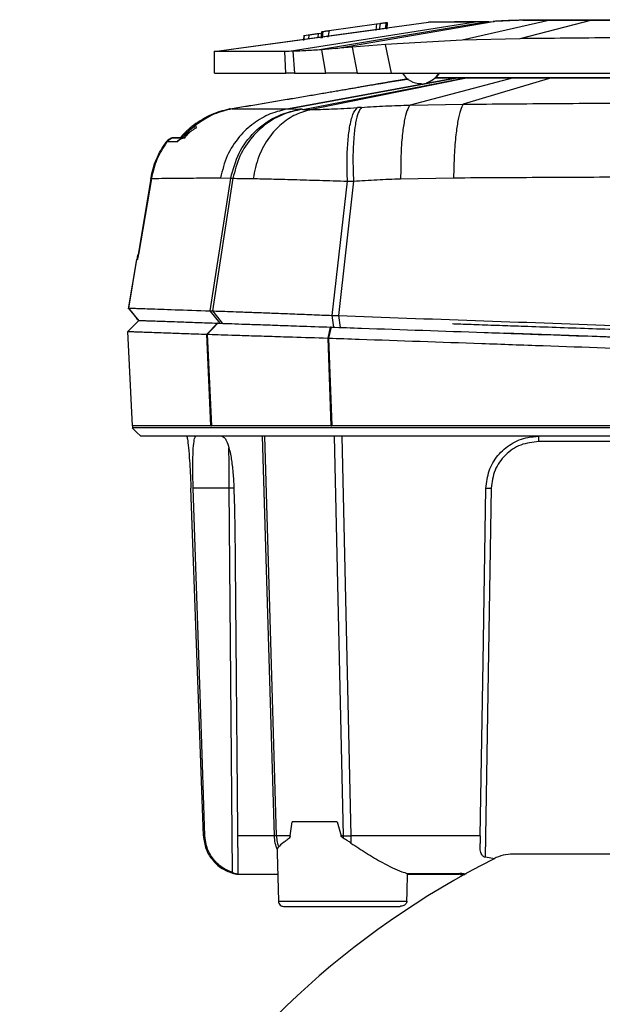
# Model space of a CAD drawing. Header units: millimetres. Extents: x 15 to 415, y 5 to 292.
# Tile 25 of 30: x 248 to 259, y 171 to 189. Entities that reach past the tile are written whole.
import ezdxf

# ---------------------------------------------------------------- set-up
doc = ezdxf.new("R2010")
doc.units = ezdxf.units.MM

msp = doc.modelspace()

# ---------------------------------------------------------------- linework, layer by layer
at = {"color": 7, "linetype": 'Continuous', "lineweight": 25}
for p, q in [((258.128, 189.2441), (256.4559, 188.8683)), ((258.9263, 189.2445), (257.5543, 188.8941)), ((251.7345, 188.6481), (255.8122, 189.2065)), ((251.7345, 188.6481), (255.0096, 189.0966)), ((256.7447, 189.2131), (253.1585, 188.6526)), ((256.9386, 189.2153), (253.6986, 188.6784)), ((253.9207, 189.0487), (253.8981, 188.9238)), ((253.9207, 189.0487), (254.8247, 189.1757)), ((254.0506, 188.7052), (257.0433, 189.221)), ((254.8247, 189.1757), (254.8089, 189.0518)), ((254.8247, 189.1757), (254.8917, 189.1851)), ((254.8917, 189.1851), (254.8763, 189.0612)), ((255.0039, 189.1998), (254.996, 189.1021)), ((255.0258, 189.2019), (255.0196, 189.0794)), ((255.0197, 189.0775), (255.0259, 189.2001)), ((255.0229, 189.0984), (255.0276, 189.194)), ((255.0258, 189.2019), (255.0259, 189.2001)), ((255.0276, 189.194), (255.0275, 189.1964)), ((255.8156, 189.1997), (255.8156, 189.1997)), ((255.8156, 189.1997), (255.8157, 189.1997)), ((256.8674, 189.2121), (256.7439, 189.212)), ((256.766, 189.2161), (256.7664, 189.2161)), ((256.8909, 189.2166), (256.7664, 189.2161)), ((256.8698, 189.2138), (256.9386, 189.2153)), ((256.9603, 189.2182), (256.8909, 189.2166)), ((256.9386, 189.2153), (257.0433, 189.221)), ((256.9603, 189.2182), (257.0656, 189.2241)), ((253.438, 188.953), (253.4315, 188.8805)), ((253.4446, 188.953), (253.4368, 188.8605)), ((253.4381, 188.9516), (253.4445, 188.953)), ((253.4392, 188.8815), (253.4462, 188.9532)), ((253.4445, 188.953), (253.4462, 188.9533)), ((253.4462, 188.9533), (253.5238, 188.9657)), ((253.5238, 188.9657), (253.5326, 188.9671)), ((253.7019, 188.9921), (253.7134, 188.9938)), ((253.7134, 188.9937), (253.7597, 189.0003)), ((253.7733, 189.026), (253.7622, 188.9025)), ((253.7733, 189.026), (253.797, 189.0306)), ((253.797, 189.0306), (253.7809, 188.9065)), ((253.8039, 189.0318), (253.7868, 188.9075)), ((253.797, 189.0306), (253.8039, 189.0318)), ((256.4559, 188.8683), (254.9943, 188.7842)), ((257.5543, 188.8941), (256.4559, 188.8683)), ((253.7845, 188.6845), (253.6986, 188.6784)), ((254.0506, 188.7052), (253.7845, 188.6845)), ((253.8617, 188.2364), (253.7845, 188.6845)), ((254.3583, 188.7314), (254.0506, 188.7052)), ((254.9943, 188.7842), (254.3583, 188.7314)), ((254.3583, 188.7314), (254.456, 188.2367)), ((255.1076, 188.237), (254.9943, 188.7842)), ((251.7345, 188.6552), (251.7347, 188.2345)), ((251.7345, 188.6481), (251.7345, 188.6481)), ((253.158, 188.6525), (253.0788, 188.6514)), ((253.0955, 188.2362), (253.0788, 188.6514)), ((253.2317, 188.6539), (253.1585, 188.6526)), ((253.2317, 188.6539), (253.2638, 188.2362)), ((253.2638, 188.2362), (253.0955, 188.2362)), ((253.1501, 187.5605), (256.3603, 188.1462)), ((256.3606, 188.1462), (253.1505, 187.5605)), ((253.4216, 187.5476), (256.5149, 188.1462)), ((256.5725, 188.1462), (253.5864, 187.545)), ((254.456, 188.2367), (255.1075, 188.237)), ((255.039, 188.0653), (255.4151, 188.1253)), ((257.4315, 188.1465), (255.4629, 187.6295)), ((255.9334, 188.1464), (256.3603, 188.1462)), ((256.2903, 188.1487), (255.9361, 188.1482)), ((256.2903, 188.1487), (256.2906, 188.1487)), ((256.4385, 188.1489), (256.2906, 188.1487)), ((256.3606, 188.1462), (256.3603, 188.1462)), ((256.3606, 188.1462), (256.5149, 188.1462)), ((256.4385, 188.1489), (256.4938, 188.149)), ((258.1545, 188.1468), (256.4771, 187.6462)), ((256.5725, 188.1462), (256.5149, 188.1462)), ((256.8631, 188.1491), (256.8135, 188.149)), ((256.8854, 188.1465), (256.942, 188.1465)), ((256.942, 188.1465), (256.9429, 188.1465)), ((258.4488, 188.1471), (258.449, 188.1471)), ((254.9801, 188.0544), (254.8545, 188.0344)), ((255.039, 188.0653), (255.0397, 188.0654)), ((253.1501, 187.5605), (253.1505, 187.5605)), ((253.1505, 187.5605), (253.364, 187.5523)), ((253.3988, 187.5492), (253.364, 187.5523)), ((254.54, 187.5864), (254.4592, 187.581)), ((255.4629, 187.6295), (256.4771, 187.6462)), ((251.18, 187.0086), (250.9803, 187.0085)), ((250.991, 187.0081), (251.1799, 187.0082)), ((251.1817, 187.0165), (251.1822, 187.0139)), ((250.5258, 186.233), (250.2822, 184.783)), ((250.5373, 186.2326), (250.2934, 184.7826)), ((251.6585, 183.7098), (252.0477, 186.2369)), ((252.0888, 186.2344), (251.7018, 183.7087)), ((251.8534, 186.2455), (252.0477, 186.2369)), ((252.0477, 186.2369), (252.0888, 186.2344)), ((255.284, 186.2263), (256.2922, 186.2451)), ((253.9807, 183.6227), (254.2708, 186.1801)), ((254.3851, 186.1814), (254.0998, 183.6184)), ((254.2708, 186.1801), (254.3851, 186.1814)), ((250.2533, 184.691), (250.0954, 183.7467)), ((250.2537, 184.6907), (250.0985, 183.7627)), ((250.2748, 184.69), (250.2537, 184.6907)), ((250.2537, 184.6907), (250.2554, 184.6906)), ((250.0985, 183.7627), (250.2899, 183.5284)), ((251.6585, 183.7098), (251.7018, 183.7087)), ((251.8436, 183.4742), (251.6585, 183.7098)), ((253.9807, 183.6227), (254.0998, 183.6184)), ((254.0126, 183.3984), (253.9807, 183.6227)), ((254.0998, 183.6184), (254.1309, 183.3943)), ((250.2962, 183.5282), (250.0882, 183.3175)), ((251.5947, 183.2647), (251.7968, 183.4758)), ((250.1745, 181.522), (250.0882, 183.3175)), ((251.6716, 181.522), (251.5947, 183.2647)), ((251.6016, 183.2645), (251.6786, 181.522)), ((253.9025, 183.1912), (253.9509, 183.4006)), ((264.3151, 183.0387), (257.2616, 183.285)), ((253.9621, 181.522), (253.9025, 183.1912)), ((253.9125, 183.1909), (253.9725, 181.522)), ((250.1745, 181.522), (250.1745, 181.4815)), ((251.6716, 181.522), (251.6786, 181.522)), ((253.9621, 181.522), (253.9725, 181.522)), ((263.2258, 181.2211), (257.9143, 181.2211)), ((252.0198, 180.3317), (251.3333, 180.3317)), ((252.0837, 173.0089), (252.0198, 180.3317)), ((257.009, 180.3309), (256.8914, 173.3015)), ((253.1817, 173.7093), (253.2206, 173.977)), ((254.0737, 173.977), (253.2206, 173.977)), ((254.0737, 173.977), (254.1493, 173.7093)), ((252.9193, 173.7094), (252.8794, 173.7089)), ((254.1889, 173.7093), (254.3345, 173.709)), ((256.7976, 173.7089), (256.7952, 173.566)), ((252.9338, 173.3874), (252.9568, 172.4654)), ((252.9386, 173.3876), (252.9364, 173.4406)), ((257.0747, 173.2704), (256.8914, 173.3015)), ((271.6348, 173.3617), (257.4236, 173.3617)), ((255.4097, 172.6389), (255.4154, 172.9944)), ((256.3996, 172.971), (255.415, 172.971)), ((255.4153, 172.9922), (256.4123, 172.9913)), ((256.3996, 172.971), (256.3994, 172.9913)), ((256.4146, 172.971), (256.5084, 172.971)), ((256.4812, 172.971), (256.4815, 172.966)), ((255.4024, 172.4654), (255.4097, 172.6389))]:
    msp.add_line(p, q, dxfattribs=at)
at = {"color": 8, "linetype": 'Continuous', "lineweight": 25}
for p, q in [((255.0227, 189.0984), (255.0275, 189.1964)), ((253.5326, 188.967), (253.5262, 188.8934)), ((253.7134, 188.9937), (253.7073, 188.9182)), ((255.4152, 188.1252), (255.0394, 188.0653)), ((255.4261, 188.127), (255.0397, 188.0654)), ((252.8794, 173.7089), (252.654, 181.3208)), ((252.9193, 173.7094), (252.6991, 181.3208)), ((254.0189, 181.3208), (254.1889, 173.7093)), ((254.1612, 181.3208), (254.3345, 173.709)), ((256.3998, 172.971), (256.3996, 172.9913)), ((256.4146, 172.971), (256.4144, 172.9912)), ((252.9568, 172.4654), (255.4024, 172.4654))]:
    msp.add_line(p, q, dxfattribs=at)
at = {"color": 7, "linetype": 'Continuous', "lineweight": 25, "flags": 128}
for points in [[(255.96, 188.1541), (255.9646, 188.1585), (256.0286, 188.2408)], [(251.7018, 183.7087), (251.793, 183.5907), (251.8842, 183.4728)], [(251.8033, 183.4756), (251.7024, 183.37), (251.6016, 183.2645)], [(253.9603, 183.4003), (253.9364, 183.2956), (253.9125, 183.1909)], [(250.1735, 181.4829), (250.2545, 181.4019), (250.3355, 181.3208)], [(251.5278, 173.7089), (251.4088, 177.0203), (251.2899, 180.3317)], [(251.5278, 173.7089), (251.4088, 177.0203), (251.2899, 180.3317)], [(251.5569, 173.7089), (251.4847, 175.8468), (251.409, 178.0892), (251.3333, 180.3317)], [(256.7976, 173.7089), (256.853, 177.0203), (256.9084, 180.3317)]]:
    msp.add_lwpolyline(points, dxfattribs=at)
at = {"color": 7, "linetype": 'Continuous', "lineweight": 25}
for centre, radius, start, end in [((255.6632, 188.4422), 0.4024, 210.53166, 272.04897), ((255.6632, 188.4421), 0.4024, 285.97819, 329.55988), ((257.4236, 172.5617), 0.8, 90, 116.90985), ((264.5292, 158.5617), 16.5, 116.90985, 243.09015)]:
    msp.add_arc(centre, radius, start, end, dxfattribs=at)
for points, knots in [([(257.5847, 189.2439), (257.5091, 189.2415), (257.3613, 189.2366), (257.18, 189.2292), (257.0886, 189.2237), (257.0433, 189.221)], [0, 0, 0, 0, 0.3453427, 0.6754298, 1, 1, 1, 1]), ([(257.6086, 189.2472), (257.5139, 189.244), (257.3467, 189.2384), (257.1747, 189.2307), (257.0973, 189.226), (257.0656, 189.2241)], [0, 0, 0, 0, 0.4358764, 0.7689544, 1, 1, 1, 1]), ([(258.9171, 189.2446), (258.8243, 189.2445), (258.6379, 189.2444), (258.3107, 189.2443), (257.9432, 189.2441), (257.7042, 189.244), (257.5847, 189.2439)], [0, 0, 0, 0, 0.1889117, 0.3793641, 0.6898842, 1, 1, 1, 1]), ([(258.128, 189.2441), (258.0267, 189.2441), (257.8247, 189.244), (257.6646, 189.244), (257.5847, 189.2439)], [0, 0, 0, 0, 0.5013704, 1, 1, 1, 1]), ([(258.9423, 189.248), (258.8496, 189.2479), (258.6632, 189.2478), (258.3357, 189.2476), (257.9677, 189.2474), (257.7282, 189.2473), (257.6086, 189.2472)], [0, 0, 0, 0, 0.1885424, 0.3793638, 0.6898842, 1, 1, 1, 1]), ([(257.6086, 189.2472), (257.6887, 189.2472), (257.8492, 189.2473), (258.0515, 189.2475), (258.1529, 189.2475)], [0, 0, 0, 0, 0.4986273, 1, 1, 1, 1]), ([(258.9263, 189.2445), (258.7853, 189.2445), (258.5033, 189.2443), (258.2531, 189.2442), (258.128, 189.2441)], [0, 0, 0, 0, 0.499942, 1, 1, 1, 1]), ([(258.1529, 189.2475), (258.2782, 189.2476), (258.5288, 189.2478), (258.811, 189.2479), (258.9521, 189.248)], [0, 0, 0, 0, 0.4999587, 1, 1, 1, 1]), ([(264.8551, 189.2477), (264.2334, 189.2474), (262.9904, 189.2467), (261.5645, 189.246), (260.5765, 189.2454), (260.0238, 189.2452), (259.4706, 189.2449), (259.102, 189.2447), (258.9171, 189.2446)], [0, 0, 0, 0, 0.3132535, 0.6263282, 0.7196216, 0.8128861, 0.9061333, 1, 1, 1, 1]), ([(273.3319, 189.2524), (272.7412, 189.2521), (271.5595, 189.2514), (269.76, 189.2504), (267.9486, 189.2493), (266.1298, 189.2483), (264.3109, 189.2474), (262.4992, 189.2464), (260.6993, 189.2454), (259.5172, 189.2448), (258.9263, 189.2445)], [0, 0, 0, 0, 0.1249005, 0.2498869, 0.3749158, 0.4999717, 0.6250327, 0.7500567, 0.8750796, 1, 1, 1, 1]), ([(264.8811, 189.2513), (264.2594, 189.2509), (263.0163, 189.2503), (261.1548, 189.2492), (259.8881, 189.2485), (259.212, 189.2481), (259.1144, 189.2481), (259.0244, 189.248), (258.964, 189.248), (258.9423, 189.248)], [0, 0, 0, 0, 0.3132495, 0.6263385, 0.9394035, 0.9543599, 0.9693328, 0.9889362, 1, 1, 1, 1]), ([(258.9521, 189.248), (259.543, 189.2484), (260.7255, 189.2491), (262.5256, 189.2501), (264.3376, 189.2511), (266.1565, 189.2521), (267.9752, 189.2531), (269.7864, 189.254), (271.5856, 189.255), (272.767, 189.2556), (273.3576, 189.2559)], [0, 0, 0, 0, 0.1248887, 0.2498873, 0.3749034, 0.4999717, 0.62502, 0.7500564, 0.8750674, 1, 1, 1, 1]), ([(253.8039, 189.0318), (253.8187, 189.034), (253.8484, 189.0385), (253.8966, 189.0453), (253.9207, 189.0487)], [0, 0, 0, 0, 0.4988995, 1, 1, 1, 1]), ([(254.8917, 189.1851), (254.903, 189.1866), (254.9255, 189.1897), (254.9572, 189.1939), (254.9851, 189.1975), (254.9977, 189.1991), (255.0039, 189.1998)], [0, 0, 0, 0, 0.2492171, 0.4993756, 0.750297, 1, 1, 1, 1]), ([(255.0039, 189.1998), (255.0103, 189.2006), (255.0234, 189.2021), (255.025, 189.202), (255.0258, 189.2019)], [0, 0, 0, 0, 0.4858373, 1, 1, 1, 1]), ([(256.7439, 189.212), (256.6091, 189.2114), (256.349, 189.2102), (256.0878, 189.2087), (255.9195, 189.2075), (255.8278, 189.2067), (255.8173, 189.2066), (255.8122, 189.2065)], [0, 0, 0, 0, 0.2327957, 0.4491893, 0.6491853, 0.8327877, 1, 1, 1, 1]), ([(256.766, 189.2161), (256.6208, 189.2148), (256.33, 189.2123), (256.0414, 189.2096), (255.8523, 189.2076), (255.8266, 189.207), (255.8138, 189.2067)], [0, 0, 0, 0, 0.2493578, 0.499317, 0.7496183, 1, 1, 1, 1]), ([(253.5326, 188.9671), (253.5581, 188.9709), (253.6085, 188.9786), (253.6711, 188.9876), (253.7019, 188.9921)], [0, 0, 0, 0, 0.5067507, 1, 1, 1, 1]), ([(270.1701, 188.9584), (269.6486, 188.9588), (268.603, 188.9596), (267.0266, 188.9573), (265.4419, 188.9525), (263.919, 188.9454), (262.4192, 188.9359), (260.9039, 188.9245), (259.2661, 188.9106), (258.1388, 188.8997), (257.5543, 188.8941)], [0, 0, 0, 0, 0.1240773, 0.2487561, 0.3739926, 0.499741, 0.6097532, 0.729837, 0.8599448, 1, 1, 1, 1]), ([(253.6986, 188.6784), (253.5964, 188.6717), (253.3922, 188.6585), (253.2852, 188.6554), (253.2317, 188.6539)], [0, 0, 0, 0, 0.500339, 1, 1, 1, 1]), ([(253.0788, 188.6514), (252.8754, 188.6508), (252.4656, 188.6496), (252.0555, 188.6485), (251.7849, 188.6479), (251.7514, 188.648), (251.7345, 188.6481)], [0, 0, 0, 0, 0.2450661, 0.4936995, 0.745491, 1, 1, 1, 1]), ([(251.7363, 188.2371), (251.7515, 188.237), (251.7821, 188.2367), (252.0487, 188.2364), (252.463, 188.2362), (252.8847, 188.2362), (253.0955, 188.2362)], [0, 0, 0, 0, 0.2466018, 0.4977943, 0.7488991, 1, 1, 1, 1]), ([(253.2638, 188.2362), (253.3346, 188.2362), (253.4757, 188.2362), (253.7333, 188.2364), (253.8617, 188.2364)], [0, 0, 0, 0, 0.5012722, 1, 1, 1, 1]), ([(254.456, 188.2367), (254.3517, 188.2367), (254.1446, 188.2366), (253.9556, 188.2365), (253.8617, 188.2364)], [0, 0, 0, 0, 0.5036407, 1, 1, 1, 1]), ([(255.1076, 188.237), (256.1201, 188.2376), (258.1455, 188.2386), (261.2207, 188.2402), (264.3079, 188.2419), (267.4007, 188.2436), (269.4541, 188.2447), (270.4809, 188.2453)], [0, 0, 0, 0, 0.2000137, 0.4001087, 0.6001165, 0.8000418, 1, 1, 1, 1]), ([(255.9687, 188.1473), (255.9678, 188.1473), (255.9668, 188.1473), (255.9672, 188.1473), (255.9673, 188.1473), (255.9686, 188.1473), (255.98, 188.1471), (256.0378, 188.147), (256.1688, 188.1468), (256.3573, 188.1466), (256.5923, 188.1465), (256.7877, 188.1465), (256.8854, 188.1465)], [0, 0, 0, 0, 0.0145329, 0.0159716, 0.0249488, 0.0262406, 0.117495, 0.30015, 0.482805, 0.6653369, 0.8326684, 1, 1, 1, 1]), ([(256.8087, 188.149), (256.7567, 188.149), (256.6004, 188.1488), (256.3848, 188.1484), (256.1858, 188.1481), (256.0493, 188.1478), (256.007, 188.1476), (255.9868, 188.1475)], [0, 0, 0, 0, 0.1132729, 0.34, 0.5667271, 0.7933016, 1, 1, 1, 1]), ([(257.342, 188.1496), (257.25, 188.1496), (257.0561, 188.1494), (256.8544, 188.1493), (256.7129, 188.1492), (256.5853, 188.1491), (256.5307, 188.149), (256.4938, 188.149)], [0, 0, 0, 0, 0.2193003, 0.4623316, 0.5935775, 0.724951, 1, 1, 1, 1]), ([(256.5725, 188.1462), (256.6334, 188.1462), (256.755, 188.1462), (257.0886, 188.1463), (257.343, 188.1465), (257.4315, 188.1465)], [0, 0, 0, 0, 0.3946259, 0.789252, 1, 1, 1, 1]), ([(256.8135, 188.149), (256.8131, 188.149), (256.8123, 188.149), (256.8107, 188.149), (256.8095, 188.149), (256.8087, 188.149)], [0, 0, 0, 0, 0.2516576, 0.5033384, 1, 1, 1, 1]), ([(256.8687, 188.1491), (256.8682, 188.1491), (256.8672, 188.1491), (256.8654, 188.1491), (256.864, 188.1491), (256.8631, 188.1491)], [0, 0, 0, 0, 0.2541728, 0.5083312, 1, 1, 1, 1]), ([(258.3459, 188.1502), (258.2362, 188.1501), (258.017, 188.15), (257.7161, 188.1498), (257.4477, 188.1496), (257.2191, 188.1494), (257.0392, 188.1493), (256.9252, 188.1492), (256.884, 188.1491), (256.8687, 188.1491)], [0, 0, 0, 0, 0.15169, 0.3033802, 0.4550699, 0.6067598, 0.7584509, 0.9101418, 1, 1, 1, 1]), ([(256.9429, 188.1465), (256.9714, 188.1465), (257.0285, 188.1465), (257.1831, 188.1465), (257.3846, 188.1466), (257.6307, 188.1467), (257.9147, 188.1468), (258.1918, 188.1469), (258.3756, 188.147), (258.4488, 188.1471)], [0, 0, 0, 0, 0.1501008, 0.3002015, 0.4503024, 0.6004034, 0.7505041, 0.9006048, 1, 1, 1, 1]), ([(258.0623, 188.1501), (257.9366, 188.15), (257.6807, 188.1498), (257.4562, 188.1497), (257.342, 188.1496)], [0, 0, 0, 0, 0.4911999, 1, 1, 1, 1]), ([(257.4315, 188.1465), (257.5163, 188.1465), (257.6701, 188.1466), (257.9149, 188.1467), (258.0743, 188.1468), (258.1545, 188.1468)], [0, 0, 0, 0, 0.3782886, 0.6870538, 1, 1, 1, 1]), ([(271.0921, 188.1572), (270.3816, 188.1568), (268.9573, 188.1561), (266.7751, 188.1549), (264.5754, 188.1537), (262.376, 188.1525), (260.195, 188.1513), (258.7722, 188.1505), (258.0623, 188.1501)], [0, 0, 0, 0, 0.1659893, 0.3326994, 0.5000012, 0.6672882, 0.8340047, 1, 1, 1, 1]), ([(258.1545, 188.1468), (258.8658, 188.1472), (260.2933, 188.1479), (262.4635, 188.1491), (264.6398, 188.1503), (266.8209, 188.1515), (269.0146, 188.1527), (270.4593, 188.1535), (271.1842, 188.1539)], [0, 0, 0, 0, 0.1660148, 0.3331823, 0.4970113, 0.6619477, 0.8303719, 1, 1, 1, 1]), ([(258.3697, 188.1502), (258.3677, 188.1502), (258.3636, 188.1502), (258.3556, 188.1502), (258.3497, 188.1502), (258.3459, 188.1502)], [0, 0, 0, 0, 0.2576143, 0.5152486, 1, 1, 1, 1]), ([(270.8013, 188.1569), (270.5304, 188.1568), (269.7165, 188.1564), (268.3408, 188.1557), (266.6738, 188.1548), (264.9973, 188.1539), (263.3209, 188.153), (261.6522, 188.152), (259.9968, 188.1511), (258.9119, 188.1505), (258.3697, 188.1502)], [0, 0, 0, 0, 0.0665787, 0.2000947, 0.3336107, 0.4671266, 0.6006426, 0.7337117, 0.8669309, 1, 1, 1, 1]), ([(258.449, 188.1471), (258.7201, 188.1472), (259.5347, 188.1476), (260.9114, 188.1483), (262.5791, 188.1492), (264.256, 188.1501), (265.9323, 188.151), (267.6004, 188.152), (269.2548, 188.1529), (270.3387, 188.1535), (270.8803, 188.1538)], [0, 0, 0, 0, 0.0665802, 0.2000993, 0.3336184, 0.4671375, 0.6006566, 0.733721, 0.8669356, 1, 1, 1, 1]), ([(252.0385, 187.5583), (252.2304, 187.5905), (252.6143, 187.6551), (253.1976, 187.7525), (253.7516, 187.8454), (254.2051, 187.9227), (254.5671, 187.9848), (254.8278, 188.0297), (254.9963, 188.0586), (255.0248, 188.0631), (255.039, 188.0653)], [0, 0, 0, 0, 0.1248358, 0.2496729, 0.374631, 0.4997589, 0.6248531, 0.7498998, 0.875009, 1, 1, 1, 1]), ([(255.0394, 188.0653), (255.0271, 188.063), (255.0025, 188.0584), (254.8397, 188.0293), (254.5845, 187.9842), (254.2275, 187.9219), (253.7785, 187.8445), (253.2281, 187.7514), (252.648, 187.6539), (252.2664, 187.5893), (252.0756, 187.557)], [0, 0, 0, 0, 0.1249911, 0.2501002, 0.375147, 0.5002411, 0.625369, 0.750327, 0.8751642, 1, 1, 1, 1]), ([(255.0394, 188.0653), (255.0395, 188.0653), (255.0397, 188.0654), (255.0397, 188.0654), (255.0397, 188.0654)], [0, 0, 0, 0, 0.4999999, 1, 1, 1, 1]), ([(252.0123, 187.5487), (251.8991, 187.5218), (251.6717, 187.4677), (251.453, 187.3215), (251.3432, 187.2481)], [0, 0, 0, 0, 0.4975103, 1, 1, 1, 1]), ([(252.0756, 187.557), (251.9594, 187.5307), (251.7252, 187.4777), (251.5005, 187.3285), (251.3873, 187.2533)], [0, 0, 0, 0, 0.4961983, 1, 1, 1, 1]), ([(253.1505, 187.5605), (253.0323, 187.5327), (252.7959, 187.4771), (252.4765, 187.2904), (252.1912, 187.0243), (251.9597, 186.6727), (251.8888, 186.3879), (251.8534, 186.2455)], [0, 0, 0, 0, 0.1867417, 0.3734738, 0.5602111, 0.7801034, 1, 1, 1, 1]), ([(252.0385, 187.5583), (252.0296, 187.5569), (252.0203, 187.5555), (252.0127, 187.5488), (252.0124, 187.5485)], [0, 0, 0, 0, 0.9627457, 1, 1, 1, 1]), ([(252.0477, 186.2369), (252.0911, 186.3996), (252.1781, 186.725), (252.4851, 187.1291), (252.8865, 187.4329), (253.2048, 187.5125), (253.364, 187.5523)], [0, 0, 0, 0, 0.25, 0.5, 0.7500012, 1, 1, 1, 1]), ([(252.0756, 187.557), (252.1339, 187.5571), (252.2505, 187.5575), (252.496, 187.5583), (252.7882, 187.5592), (253.0295, 187.5601), (253.1501, 187.5605)], [0, 0, 0, 0, 0.2499966, 0.4999917, 0.7499963, 1, 1, 1, 1]), ([(253.3988, 187.5492), (253.2804, 187.5224), (253.0436, 187.4688), (252.7221, 187.2834), (252.4339, 187.0172), (252.1987, 186.6642), (252.1254, 186.3777), (252.0888, 186.2344)], [0, 0, 0, 0, 0.1867425, 0.3734755, 0.5602141, 0.7801056, 1, 1, 1, 1]), ([(253.4216, 187.5476), (253.4175, 187.5479), (253.4095, 187.5483), (253.4023, 187.5489), (253.3988, 187.5492)], [0, 0, 0, 0, 0.5070623, 1, 1, 1, 1]), ([(253.4216, 187.5476), (253.4438, 187.5466), (253.4883, 187.5446), (253.5536, 187.5449), (253.5864, 187.545)], [0, 0, 0, 0, 0.49965101, 1, 1, 1, 1]), ([(253.5864, 187.545), (253.6416, 187.5458), (253.7519, 187.5474), (253.9638, 187.5546), (254.1995, 187.565), (254.3729, 187.5757), (254.4592, 187.581)], [0, 0, 0, 0, 0.2522484, 0.5035448, 0.7530852, 1, 1, 1, 1]), ([(254.2708, 186.1801), (254.267, 186.3092), (254.2593, 186.5672), (254.2747, 186.9175), (254.3112, 187.2286), (254.3718, 187.4775), (254.43, 187.5465), (254.4592, 187.581)], [0, 0, 0, 0, 0.1867509, 0.37349, 0.5602361, 0.780116, 1, 1, 1, 1]), ([(254.54, 187.5864), (254.5181, 187.5586), (254.4743, 187.503), (254.4241, 187.304), (254.3878, 187.0175), (254.37, 186.6378), (254.3801, 186.3336), (254.3851, 186.1814)], [0, 0, 0, 0, 0.1867509, 0.3734904, 0.5602366, 0.7801173, 1, 1, 1, 1]), ([(254.54, 187.5864), (254.6927, 187.5959), (255.0003, 187.6152), (255.3079, 187.6247), (255.4629, 187.6295)], [0, 0, 0, 0, 0.4962724, 1, 1, 1, 1]), ([(255.4629, 187.6295), (255.4425, 187.5983), (255.4016, 187.5358), (255.3512, 187.3329), (255.3107, 187.0471), (255.2839, 186.673), (255.284, 186.3752), (255.284, 186.2263)], [0, 0, 0, 0, 0.1867463, 0.3734822, 0.5602253, 0.7801109, 1, 1, 1, 1]), ([(256.4771, 187.6462), (256.4585, 187.6127), (256.4212, 187.5457), (256.3729, 187.3404), (256.3317, 187.0552), (256.301, 186.685), (256.2951, 186.3917), (256.2922, 186.2451)], [0, 0, 0, 0, 0.1867442, 0.3734771, 0.5602187, 0.7801067, 1, 1, 1, 1]), ([(256.4771, 187.6462), (257.0641, 187.651), (258.2383, 187.6607), (260.0112, 187.6721), (261.7901, 187.6808), (262.979, 187.6837), (263.5735, 187.6851)], [0, 0, 0, 0, 0.2498246, 0.4997745, 0.7498454, 1, 1, 1, 1]), ([(253.5864, 187.545), (253.4848, 187.518), (253.2818, 187.464), (253.0074, 187.2783), (252.7624, 187.0121), (252.5638, 186.6594), (252.5035, 186.3732), (252.4734, 186.2301)], [0, 0, 0, 0, 0.1867425, 0.3734745, 0.5602144, 0.7801053, 1, 1, 1, 1]), ([(251.3873, 187.2533), (251.337, 187.2124), (251.2619, 187.1513), (251.1749, 187.0669), (251.1211, 187.0127), (251.0807, 186.9718), (251.042, 186.9349), (251.0303, 186.9298), (251.0226, 186.9265)], [0, 0, 0, 0, 0.2656408, 0.3968422, 0.5251999, 0.6477998, 0.7671354, 1, 1, 1, 1]), ([(251.3432, 187.2482), (251.3205, 187.23), (251.2758, 187.1942), (251.214, 187.1383), (251.1607, 187.0871), (251.1213, 187.046), (251.0985, 187.0198), (251.0871, 187.0053), (251.0914, 187.0056), (251.093, 187.0057)], [0, 0, 0, 0, 0.1718766, 0.3378857, 0.4931758, 0.6397742, 0.7804158, 0.918891, 1, 1, 1, 1]), ([(251.3823, 187.2467), (251.3439, 187.2143), (251.288, 187.1672), (251.2254, 187.1056), (251.1905, 187.0685), (251.1703, 187.0421), (251.1608, 187.0264), (251.1657, 187.0233), (251.1673, 187.0223)], [0, 0, 0, 0, 0.3499293, 0.5088478, 0.6562516, 0.7963576, 0.9336647, 1, 1, 1, 1]), ([(251.3478, 187.2547), (251.346, 187.2534), (251.3424, 187.2507), (251.3431, 187.2389), (251.348, 187.2224), (251.3551, 187.2073), (251.3587, 187.1998)], [0, 0, 0, 0, 0.2499995, 0.5000005, 0.7499927, 1, 1, 1, 1]), ([(251.397, 187.1985), (251.3935, 187.206), (251.3866, 187.221), (251.382, 187.2376), (251.3816, 187.2493), (251.3854, 187.252), (251.3873, 187.2533)], [0, 0, 0, 0, 0.2499993, 0.5000022, 0.7500013, 1, 1, 1, 1]), ([(250.9803, 187.0085), (250.9651, 187.0075), (250.9348, 187.0056), (250.8912, 186.989), (250.8511, 186.9639), (250.8304, 186.9395), (250.8202, 186.9273)], [0, 0, 0, 0, 0.2515178, 0.5001764, 0.751832, 1, 1, 1, 1]), ([(250.8313, 186.9269), (250.8415, 186.9391), (250.8622, 186.9635), (250.9021, 186.9886), (250.9456, 187.0052), (250.9758, 187.0072), (250.991, 187.0081)], [0, 0, 0, 0, 0.2481116, 0.4998203, 0.7484661, 1, 1, 1, 1]), ([(250.9803, 187.0085), (250.9959, 187.0086), (251.0271, 187.0088), (251.1072, 187.009), (251.1472, 187.009)], [0, 0, 0, 0, 0.5000252, 1, 1, 1, 1]), ([(251.1833, 187.0078), (251.1391, 187.0078), (251.0506, 187.0079), (251.0109, 187.0081), (250.991, 187.0081)], [0, 0, 0, 0, 0.49997485, 1, 1, 1, 1]), ([(251.0226, 186.9265), (251.0327, 186.9384), (251.0529, 186.9623), (251.0926, 186.9877), (251.1367, 187.0046), (251.1678, 187.0067), (251.1833, 187.0078)], [0, 0, 0, 0, 0.2500093, 0.4999974, 0.7499999, 1, 1, 1, 1]), ([(250.5258, 186.233), (250.5543, 186.3571), (250.6119, 186.607), (250.7504, 186.82), (250.8202, 186.9273)], [0, 0, 0, 0, 0.4964751, 1, 1, 1, 1]), ([(250.8313, 186.9269), (250.7617, 186.8196), (250.6234, 186.6066), (250.5659, 186.3567), (250.5373, 186.2326)], [0, 0, 0, 0, 0.5035258, 1, 1, 1, 1]), ([(251.0226, 186.9265), (250.9789, 186.9265), (250.8914, 186.9267), (250.8513, 186.9268), (250.8313, 186.9269)], [0, 0, 0, 0, 0.5000333, 1, 1, 1, 1]), ([(250.5373, 186.2326), (250.5762, 186.2329), (250.6539, 186.2335), (250.9304, 186.2362), (251.3131, 186.24), (251.6733, 186.2437), (251.8534, 186.2455)], [0, 0, 0, 0, 0.24999865, 0.50000431, 0.75000725, 1, 1, 1, 1]), ([(252.0888, 186.2344), (252.1363, 186.2343), (252.2315, 186.234), (252.3927, 186.2314), (252.4734, 186.2301)], [0, 0, 0, 0, 0.4998975, 1, 1, 1, 1]), ([(256.2922, 186.2451), (256.8609, 186.2484), (257.9984, 186.255), (259.7141, 186.2629), (261.4343, 186.2687), (262.5836, 186.2701), (263.1582, 186.2708)], [0, 0, 0, 0, 0.2499972, 0.4999851, 0.7499855, 1, 1, 1, 1]), ([(252.4734, 186.2301), (252.5844, 186.2279), (252.8072, 186.2234), (253.2416, 186.2115), (253.7303, 186.1969), (254.0905, 186.1857), (254.2708, 186.1801)], [0, 0, 0, 0, 0.2483811, 0.4984712, 0.7490385, 1, 1, 1, 1]), ([(254.3851, 186.1814), (254.5349, 186.1909), (254.8341, 186.2098), (255.1342, 186.2208), (255.284, 186.2263)], [0, 0, 0, 0, 0.500824, 1, 1, 1, 1]), ([(250.2644, 184.6903), (250.2648, 184.6913), (250.2657, 184.6934), (250.2688, 184.7085), (250.2722, 184.7264), (250.2753, 184.7433), (250.2787, 184.7624), (250.281, 184.7761), (250.2822, 184.783)], [0, 0, 0, 0, 0.2240226, 0.4669929, 0.5990116, 0.7281738, 0.863994, 1, 1, 1, 1]), ([(250.2748, 184.69), (250.2754, 184.6912), (250.2766, 184.6935), (250.2799, 184.7092), (250.2834, 184.7265), (250.2867, 184.7438), (250.2901, 184.7627), (250.2923, 184.776), (250.2934, 184.7826)], [0, 0, 0, 0, 0.2525256, 0.467043, 0.6032425, 0.7369495, 0.8689155, 1, 1, 1, 1]), ([(250.0981, 183.7627), (250.1109, 183.747), (250.1294, 183.7243), (250.1598, 183.6871), (250.185, 183.6564), (250.2104, 183.6252), (250.2461, 183.5815), (250.2718, 183.5501), (250.2895, 183.5285)], [0, 0, 0, 0, 0.2494329, 0.3602643, 0.4663186, 0.5813394, 0.7106522, 1, 1, 1, 1]), ([(250.0985, 183.7627), (250.1208, 183.7619), (250.1654, 183.7604), (250.4758, 183.7499), (250.9476, 183.7339), (251.4215, 183.7178), (251.6585, 183.7098)], [0, 0, 0, 0, 0.24990717, 0.49992972, 0.74991812, 1, 1, 1, 1]), ([(251.7018, 183.7087), (251.7463, 183.7074), (251.8353, 183.7047), (252.0317, 183.698), (252.2703, 183.6894), (252.5512, 183.679), (252.8683, 183.6669), (253.2164, 183.6533), (253.5882, 183.6386), (253.8499, 183.628), (253.9807, 183.6227)], [0, 0, 0, 0, 0.1248058, 0.2498127, 0.374822, 0.4998364, 0.6248592, 0.7498928, 0.8749392, 1, 1, 1, 1]), ([(254.0998, 183.6184), (254.9671, 183.5878), (256.702, 183.5265), (259.3309, 183.434), (261.9711, 183.3414), (264.6179, 183.2487), (267.2642, 183.1562), (269.9025, 183.0642), (272.529, 182.9729), (274.2613, 182.9127), (275.1275, 182.8827)], [0, 0, 0, 0, 0.12494628, 0.24991528, 0.37493668, 0.49996333, 0.62493984, 0.74999912, 0.87497633, 1, 1, 1, 1]), ([(250.2962, 183.5282), (250.297, 183.5282), (250.3006, 183.5281), (250.3511, 183.5263), (250.4624, 183.5224), (250.6111, 183.5172), (250.815, 183.5101), (251.104, 183.5), (251.3972, 183.4898), (251.6636, 183.4805), (251.7968, 183.4758)], [0, 0, 0, 0, 0.0480902, 0.2405002, 0.3366856, 0.4328709, 0.625281, 0.7214664, 0.8607332, 1, 1, 1, 1]), ([(251.8033, 183.4756), (251.8027, 183.4756), (251.8015, 183.4757), (251.7993, 183.4757), (251.7978, 183.4758), (251.7968, 183.4758)], [0, 0, 0, 0, 0.2709764, 0.5419367, 1, 1, 1, 1]), ([(251.8033, 183.4756), (251.8651, 183.4734), (251.9755, 183.4696), (252.2528, 183.4599), (252.5645, 183.449), (252.935, 183.4361), (253.3926, 183.4201), (253.7482, 183.4077), (253.9509, 183.4006)], [0, 0, 0, 0, 0.192532, 0.3442496, 0.4959677, 0.6475211, 0.7990787, 1, 1, 1, 1]), ([(262.3716, 183.2466), (262.271, 183.2501), (262.0079, 183.2593), (261.5803, 183.2742), (261.0881, 183.2914), (260.5934, 183.3087), (259.8499, 183.3346), (258.8603, 183.3692), (257.9043, 183.4026), (257.2094, 183.4268), (256.7808, 183.4418), (256.4507, 183.4533), (256.3071, 183.4583), (256.2684, 183.4597)], [0, 0, 0, 0, 0.04851245, 0.12697314, 0.20618471, 0.28595011, 0.36573507, 0.56533124, 0.76449312, 0.82973157, 0.9024235, 0.97374373, 1, 1, 1, 1]), ([(250.0882, 183.3175), (250.089, 183.3175), (250.0926, 183.3173), (250.143, 183.3156), (250.2537, 183.3117), (250.4019, 183.3065), (250.605, 183.2994), (250.8942, 183.2892), (251.1896, 183.2789), (251.4596, 183.2694), (251.5947, 183.2647)], [0, 0, 0, 0, 0.047903, 0.2395636, 0.3353745, 0.4311854, 0.6228459, 0.7186568, 0.8592465, 1, 1, 1, 1]), ([(251.5947, 183.2647), (251.5959, 183.2647), (251.5982, 183.2646), (251.6005, 183.2645), (251.6016, 183.2645)], [0, 0, 0, 0, 0.5599953, 1, 1, 1, 1]), ([(251.6016, 183.2645), (251.6625, 183.2624), (251.7748, 183.2587), (252.0569, 183.2495), (252.3847, 183.2391), (252.7764, 183.2266), (253.2753, 183.2108), (253.6707, 183.1984), (253.9025, 183.1912)], [0, 0, 0, 0, 0.1795661, 0.3310515, 0.4825366, 0.6340082, 0.7854803, 1, 1, 1, 1]), ([(253.9603, 183.4003), (253.9595, 183.4003), (253.9578, 183.4004), (253.9547, 183.4005), (253.9524, 183.4005), (253.9509, 183.4006)], [0, 0, 0, 0, 0.2657859, 0.5316398, 1, 1, 1, 1]), ([(253.9603, 183.4003), (254.1536, 183.3935), (255.1206, 183.3597), (256.4828, 183.3122), (258.4377, 183.2439), (260.0085, 183.1891), (261.5833, 183.1341), (263.16, 183.079), (264.7388, 183.0239), (266.3167, 182.9688), (267.8935, 182.9137), (269.4676, 182.8587), (271.3303, 182.7937), (273.0906, 182.7322), (274.4483, 182.6848), (275.1277, 182.6611)], [0, 0, 0, 0, 0.02776719, 0.13886217, 0.19439917, 0.30549414, 0.36103114, 0.41656813, 0.52766322, 0.58320019, 0.6387372, 0.7498322, 0.80536923, 0.90260905, 1, 1, 1, 1]), ([(253.9025, 183.1912), (253.9044, 183.1911), (253.9077, 183.191), (253.911, 183.1909), (253.9125, 183.1909)], [0, 0, 0, 0, 0.5599954, 1, 1, 1, 1]), ([(253.9125, 183.1909), (254.1059, 183.1841), (255.0728, 183.1503), (256.435, 183.1027), (258.3898, 183.0342), (259.9606, 182.9793), (261.5352, 182.9241), (263.1119, 182.869), (264.6906, 182.8136), (266.2686, 182.7584), (267.8455, 182.7031), (269.4197, 182.6479), (271.296, 182.582), (273.0835, 182.5193), (274.4678, 182.4706), (275.1605, 182.4463)], [0, 0, 0, 0, 0.0276617, 0.1383344, 0.1936603, 0.304333, 0.359659, 0.4149849, 0.5256576, 0.5809836, 0.6363095, 0.7469822, 0.8023082, 0.9010749, 1, 1, 1, 1]), ([(251.6716, 181.522), (251.6668, 181.522), (251.4643, 181.522), (251.1045, 181.522), (250.6884, 181.522), (250.3934, 181.522), (250.2088, 181.522), (250.1859, 181.522), (250.1745, 181.522)], [0, 0, 0, 0, 0.0048436, 0.204227, 0.4039536, 0.6028323, 0.8015908, 1, 1, 1, 1]), ([(278.954, 181.4818), (278.9534, 181.4818), (278.951, 181.4818), (278.9051, 181.4818), (278.8025, 181.4818), (278.6824, 181.4818), (278.4859, 181.4818), (278.246, 181.4818), (277.8894, 181.4818), (277.6068, 181.4818), (277.4498, 181.4818), (277.4282, 181.4818), (277.3653, 181.4818), (277.2352, 181.4818), (277.014, 181.4818), (276.7158, 181.4818), (276.3397, 181.4818), (275.9099, 181.4818), (275.5227, 181.4818), (275.2698, 181.4818), (275.1747, 181.4818), (275.1397, 181.4818), (275.0345, 181.4818), (274.6134, 181.4818), (273.89, 181.4818), (272.9222, 181.4818), (271.9516, 181.4818), (270.6539, 181.4818), (269.3516, 181.4818), (267.7201, 181.4818), (266.4123, 181.4818), (265.1037, 181.4818), (263.7948, 181.4818), (262.4861, 181.4818), (261.1791, 181.4818), (259.8737, 181.4818), (258.5713, 181.4818), (257.2733, 181.4818), (256.3023, 181.4818), (255.3342, 181.4818), (254.6106, 181.4818), (254.1694, 181.4818), (254.0391, 181.4818), (253.984, 181.4818), (253.9489, 181.4818), (253.8439, 181.4818), (253.5864, 181.4818), (253.2003, 181.4819), (252.7762, 181.4818), (252.3989, 181.4818), (252.086, 181.4818), (251.8408, 181.4818), (251.7222, 181.4818), (251.6572, 181.4818), (251.5553, 181.4818), (251.3892, 181.4818), (251.1182, 181.4818), (250.8255, 181.4818), (250.5944, 181.4818), (250.4097, 181.4818), (250.2996, 181.4818), (250.226, 181.4818), (250.1921, 181.4818), (250.1717, 181.4818), (250.1787, 181.4818), (250.1808, 181.4818)], [0, 0, 0, 0, 0.0149368, 0.0520113, 0.070546, 0.1076205, 0.1261552, 0.1632296, 0.1991289, 0.2350774, 0.2353148, 0.2362646, 0.240066, 0.2476821, 0.2554437, 0.2647428, 0.2743115, 0.2836105, 0.2931792, 0.2978167, 0.2983959, 0.2986855, 0.2998438, 0.3044773, 0.323012, 0.3415466, 0.3600812, 0.3786159, 0.41569, 0.4342246, 0.4712987, 0.4898334, 0.508368, 0.5454421, 0.5639768, 0.5825114, 0.6195855, 0.6381201, 0.6566548, 0.6751894, 0.6937241, 0.6983575, 0.7006743, 0.7012535, 0.701543, 0.7027015, 0.7073389, 0.7166379, 0.7262066, 0.7355057, 0.7450744, 0.7543734, 0.7639422, 0.7651006, 0.769734, 0.7882687, 0.8068034, 0.8438779, 0.8809523, 0.899487, 0.9365615, 0.9550962, 0.9736309, 0.9921656, 1, 1, 1, 1]), ([(253.9621, 181.522), (253.8316, 181.522), (253.5666, 181.522), (253.1864, 181.522), (252.8251, 181.522), (252.4961, 181.522), (252.2095, 181.522), (251.9749, 181.522), (251.7919, 181.522), (251.716, 181.522), (251.6786, 181.522)], [0, 0, 0, 0, 0.1206503, 0.2449534, 0.3718169, 0.5000001, 0.6281835, 0.7550464, 0.8793496, 1, 1, 1, 1]), ([(275.1448, 181.522), (274.2759, 181.522), (272.5348, 181.522), (269.8918, 181.522), (267.2305, 181.522), (264.5585, 181.522), (261.8865, 181.522), (259.2252, 181.522), (256.5824, 181.522), (254.8413, 181.522), (253.9725, 181.522)], [0, 0, 0, 0, 0.1244448, 0.2493651, 0.3746042, 0.5000031, 0.6254017, 0.7506396, 0.8755579, 1, 1, 1, 1]), ([(278.7932, 181.3208), (278.7937, 181.3208), (278.8003, 181.3208), (278.7753, 181.3208), (278.7149, 181.3208), (278.5747, 181.3208), (278.3538, 181.3208), (278.0553, 181.3208), (277.7347, 181.3208), (277.4688, 181.3208), (277.1694, 181.3208), (276.9486, 181.3208), (276.6652, 181.3208), (276.3178, 181.3208), (275.9234, 181.3208), (275.4879, 181.3208), (274.8396, 181.3208), (273.6564, 181.3208), (272.2807, 181.3208), (270.5537, 181.3208), (269.167, 181.3208), (267.4297, 181.3208), (266.0371, 181.3208), (264.2954, 181.3208), (262.9019, 181.3208), (261.1622, 181.3208), (259.4253, 181.3208), (257.695, 181.3208), (256.3169, 181.3208), (255.286, 181.3208), (254.4319, 181.3208), (253.743, 181.3208), (253.2706, 181.3208), (252.853, 181.3208), (252.5018, 181.3208), (252.2068, 181.3208), (251.9946, 181.3208), (251.8623, 181.3208), (251.7464, 181.3208), (251.5521, 181.3208), (251.201, 181.3208), (250.8803, 181.3208), (250.6408, 181.3208), (250.5015, 181.3208), (250.4039, 181.3208), (250.3452, 181.3208), (250.3397, 181.3208), (250.3371, 181.3208)], [0, 0, 0, 0, 0.0019264, 0.029451, 0.0569757, 0.0845003, 0.1395661, 0.1670907, 0.1946154, 0.2366002, 0.2453981, 0.2542002, 0.2632529, 0.2721378, 0.281281, 0.2901501, 0.2992646, 0.3191859, 0.3590342, 0.3789554, 0.4188038, 0.438725, 0.4785734, 0.4984946, 0.538343, 0.5582642, 0.5981126, 0.6379609, 0.6578822, 0.6778034, 0.6977246, 0.707688, 0.7178305, 0.7267083, 0.7358436, 0.7447216, 0.7538574, 0.7607964, 0.7677523, 0.7817773, 0.8093558, 0.8645292, 0.8921077, 0.9196862, 0.9472647, 0.9748432, 1, 1, 1, 1]), ([(251.2099, 181.3208), (251.2145, 181.3097), (251.2237, 181.2874), (251.2435, 181.1139), (251.264, 180.8584), (251.2801, 180.5808), (251.2872, 180.3998), (251.2899, 180.3317)], [0, 0, 0, 0, 0.2170126, 0.4340119, 0.6513262, 0.8687896, 1, 1, 1, 1]), ([(251.3333, 180.3317), (251.3304, 180.4376), (251.3248, 180.6492), (251.3269, 180.9317), (251.338, 181.1548), (251.3579, 181.2959), (251.377, 181.3129), (251.386, 181.3208)], [0, 0, 0, 0, 0.1948387, 0.3894437, 0.5911538, 0.8081682, 1, 1, 1, 1]), ([(251.8856, 181.3208), (251.8988, 181.3164), (251.9257, 181.3073), (251.9698, 181.2359), (251.9987, 181.1465), (252.0138, 181.0998)], [0, 0, 0, 0, 0.3147665, 0.6420204, 1, 1, 1, 1]), ([(256.9084, 180.3317), (256.9214, 180.4441), (256.9472, 180.669), (257.124, 180.9661), (257.3811, 181.1898), (257.6612, 181.3051), (257.8445, 181.3165), (257.9143, 181.3208)], [0, 0, 0, 0, 0.2149759, 0.4298862, 0.6464925, 0.865298, 1, 1, 1, 1]), ([(257.9143, 181.2211), (257.7968, 181.2078), (257.562, 181.1811), (257.2648, 180.9758), (257.0548, 180.6821), (257.0243, 180.4479), (257.009, 180.3309)], [0, 0, 0, 0, 0.2501683, 0.5002022, 0.7501763, 1, 1, 1, 1]), ([(257.9143, 181.2211), (257.9143, 181.2342), (257.9143, 181.2604), (257.9143, 181.2933), (257.9143, 181.3164), (257.9143, 181.3194), (257.9143, 181.3208)], [0, 0, 0, 0, 0.2500009, 0.4999985, 0.7500021, 1, 1, 1, 1]), ([(252.0138, 181.0998), (252.0236, 181.0612), (252.0493, 180.9606), (252.0823, 180.7372), (252.1009, 180.5067), (252.1059, 180.3703), (252.1073, 180.3316)], [0, 0, 0, 0, 0.2058046, 0.536324, 0.8685751, 1, 1, 1, 1]), ([(252.1204, 180.3309), (252.1191, 180.3311), (252.1162, 180.3315), (252.0969, 180.3318), (252.0755, 180.3319), (252.0575, 180.3319), (252.0387, 180.3318), (252.026, 180.3317), (252.0198, 180.3317)], [0, 0, 0, 0, 0.24851, 0.5120022, 0.6426009, 0.768499, 0.8879624, 1, 1, 1, 1]), ([(252.1073, 180.3316), (252.1092, 180.2698), (252.1172, 180.012), (252.1229, 179.7547), (252.1272, 179.559)], [0, 0, 0, 0, 0.2395352, 1, 1, 1, 1]), ([(256.9084, 180.3317), (256.9099, 180.3318), (256.913, 180.3319), (256.9362, 180.3318), (256.9695, 180.3315), (256.9958, 180.3311), (257.009, 180.3309)], [0, 0, 0, 0, 0.250005, 0.4999999, 0.7499995, 1, 1, 1, 1]), ([(252.1272, 179.559), (252.1357, 178.5833), (252.1527, 176.6319), (252.1697, 174.6833), (252.1782, 173.7089)], [0, 0, 0, 0, 0.4999899, 1, 1, 1, 1]), ([(254.0737, 173.977), (253.9858, 173.977), (253.8074, 173.977), (253.5043, 173.977), (253.3297, 173.977), (253.2206, 173.977)], [0, 0, 0, 0, 0.2674647, 0.5426838, 1, 1, 1, 1]), ([(251.5569, 173.7089), (251.5518, 173.7089), (251.5415, 173.7089), (251.5324, 173.7089), (251.5278, 173.7089)], [0, 0, 0, 0, 0.4999341, 1, 1, 1, 1]), ([(251.5278, 173.7089), (251.5393, 173.6233), (251.5623, 173.4522), (251.7024, 173.2294), (251.8839, 173.0733), (252.0243, 173.0221), (252.0838, 173.0004)], [0, 0, 0, 0, 0.2674477, 0.5349058, 0.8028914, 1, 1, 1, 1]), ([(252.0837, 173.0089), (252.0046, 173.0435), (251.8464, 173.1128), (251.6708, 173.3087), (251.5754, 173.517), (251.562, 173.6557), (251.5569, 173.7089)], [0, 0, 0, 0, 0.2759992, 0.5520084, 0.8279251, 1, 1, 1, 1]), ([(252.8794, 173.7089), (252.7482, 173.7089), (252.4856, 173.7089), (252.2807, 173.7089), (252.1782, 173.7089)], [0, 0, 0, 0, 0.4998552, 1, 1, 1, 1]), ([(252.1782, 173.7089), (252.1784, 173.691), (252.1788, 173.6469), (252.1795, 173.5588), (252.1805, 173.4452), (252.1814, 173.3425), (252.1824, 173.2298), (252.1832, 173.1384), (252.184, 173.0511), (252.1844, 173.0042), (252.1845, 172.9902), (252.1845, 172.9849)], [0, 0, 0, 0, 0.0105939, 0.02601885, 0.06645845, 0.14083583, 0.21664792, 0.3649695, 0.51339878, 0.81234755, 1, 1, 1, 1]), ([(252.9364, 173.4406), (252.921, 173.484), (252.8903, 173.5708), (252.883, 173.6629), (252.8794, 173.7089)], [0, 0, 0, 0, 0.4999852, 1, 1, 1, 1]), ([(253.1817, 173.7093), (253.1248, 173.7093), (253.011, 173.7093), (252.9499, 173.7094), (252.9193, 173.7094)], [0, 0, 0, 0, 0.5002043, 1, 1, 1, 1]), ([(252.9193, 173.7094), (252.9222, 173.669), (252.9275, 173.5967), (252.9473, 173.5272), (252.956, 173.4966)], [0, 0, 0, 0, 0.5598974, 1, 1, 1, 1]), ([(253.1817, 173.7093), (253.1808, 173.705), (253.1789, 173.6957), (253.1593, 173.6596), (253.1105, 173.6242), (253.0226, 173.5611), (252.9831, 173.5229), (252.956, 173.4966)], [0, 0, 0, 0, 0.0205292, 0.0455761, 0.2302567, 0.4707418, 1, 1, 1, 1]), ([(254.1889, 173.7093), (254.1823, 173.7093), (254.1691, 173.7093), (254.1559, 173.7093), (254.1493, 173.7093)], [0, 0, 0, 0, 0.4999793, 1, 1, 1, 1]), ([(254.1894, 173.6683), (254.1798, 173.6746), (254.1665, 173.6834), (254.1535, 173.6984), (254.1506, 173.7059), (254.1493, 173.7093)], [0, 0, 0, 0, 0.5908405, 0.8135558, 1, 1, 1, 1]), ([(254.1889, 173.7093), (254.189, 173.7017), (254.1891, 173.688), (254.1893, 173.6743), (254.1894, 173.6683)], [0, 0, 0, 0, 0.5599845, 1, 1, 1, 1]), ([(254.338, 173.5724), (254.317, 173.5861), (254.2819, 173.6092), (254.2326, 173.6415), (254.2038, 173.6594), (254.1894, 173.6683)], [0, 0, 0, 0, 0.42346412, 0.71161099, 1, 1, 1, 1]), ([(256.7976, 173.7089), (256.3857, 173.7089), (255.562, 173.7089), (254.7436, 173.709), (254.3345, 173.709)], [0, 0, 0, 0, 0.5000961, 1, 1, 1, 1]), ([(254.3345, 173.709), (254.3348, 173.686), (254.3353, 173.6401), (254.3371, 173.595), (254.338, 173.5724)], [0, 0, 0, 0, 0.4999918, 1, 1, 1, 1]), ([(252.9364, 173.4406), (252.9385, 173.4516), (252.9416, 173.4681), (252.9489, 173.4861), (252.9536, 173.4931), (252.956, 173.4966)], [0, 0, 0, 0, 0.49749832, 0.74828213, 1, 1, 1, 1]), ([(254.338, 173.5724), (254.4361, 173.5077), (254.6354, 173.3762), (254.9631, 173.1806), (255.2296, 173.0486), (255.3797, 173.0048), (255.4154, 172.9944)], [0, 0, 0, 0, 0.2694178, 0.547212, 0.8924703, 1, 1, 1, 1]), ([(256.8914, 173.3015), (256.8828, 173.3044), (256.8639, 173.3108), (256.8373, 173.3358), (256.809, 173.3861), (256.795, 173.4657), (256.7951, 173.5323), (256.7952, 173.566)], [0, 0, 0, 0, 0.0841215, 0.1859748, 0.3512701, 0.6719636, 1, 1, 1, 1]), ([(252.0837, 173.0089), (252.0944, 173.0056), (252.1158, 172.999), (252.145, 172.9919), (252.1677, 172.9873), (252.182, 172.9849), (252.1837, 172.9849), (252.1845, 172.9849)], [0, 0, 0, 0, 0.2003585, 0.4007833, 0.601186, 0.8109451, 1, 1, 1, 1]), ([(252.0838, 173.0004), (252.0952, 172.9973), (252.118, 172.9911), (252.1486, 172.9846), (252.1714, 172.9804), (252.183, 172.9785), (252.1841, 172.9782), (252.1846, 172.9781)], [0, 0, 0, 0, 0.2208527, 0.4419767, 0.6567902, 0.8672108, 1, 1, 1, 1]), ([(252.2087, 172.971), (252.2042, 172.9711), (252.1962, 172.9711), (252.1882, 172.9713), (252.1847, 172.9714)], [0, 0, 0, 0, 0.5599979, 1, 1, 1, 1]), ([(252.9442, 172.971), (252.8833, 172.971), (252.6726, 172.971), (252.4431, 172.971), (252.2434, 172.971), (252.2202, 172.971), (252.2087, 172.971)], [0, 0, 0, 0, 0.1193461, 0.4129029, 0.7064573, 1, 1, 1, 1]), ([(256.5257, 172.9756), (256.5249, 172.9761), (256.5221, 172.9777), (256.506, 172.9818), (256.4798, 172.9866), (256.4468, 172.9905), (256.4238, 172.991), (256.4123, 172.9913)], [0, 0, 0, 0, 0.0972494, 0.3200267, 0.5475206, 0.7746006, 1, 1, 1, 1]), ([(252.9568, 172.4654), (252.9587, 172.4514), (252.9627, 172.4228), (252.9879, 172.39), (253.0194, 172.3707), (253.0408, 172.3685), (253.051, 172.3674)], [0, 0, 0, 0, 0.2785575, 0.5726817, 0.7958638, 1, 1, 1, 1]), ([(253.0556, 172.3674), (253.0549, 172.3674), (253.0528, 172.3674), (253.0927, 172.3674), (253.1757, 172.3674), (253.3031, 172.3674), (253.4717, 172.3674), (253.6735, 172.3674), (253.8956, 172.3674), (254.1287, 172.3674), (254.364, 172.3674), (254.5989, 172.3674), (254.832, 172.3674), (255.0637, 172.3674), (255.2043, 172.3674), (255.2757, 172.3674)], [0, 0, 0, 0, 0.040121, 0.1185997, 0.1970446, 0.279913, 0.3640715, 0.448096, 0.5305768, 0.6083675, 0.6861244, 0.7612759, 0.8363943, 0.9169583, 1, 1, 1, 1]), ([(255.4024, 172.4654), (255.401, 172.4557), (255.3982, 172.4364), (255.3818, 172.4107), (255.3574, 172.3889), (255.323, 172.3725), (255.294, 172.3676), (255.2774, 172.3675), (255.2757, 172.3674)], [0, 0, 0, 0, 0.1636888, 0.3268789, 0.5044722, 0.7151389, 0.9702795, 1, 1, 1, 1])]:
    msp.add_open_spline(points, degree=3, knots=knots, dxfattribs=at)
at = {"color": 8, "linetype": 'Continuous', "lineweight": 25}
for points, knots in [([(251.397, 187.1985), (251.3778, 187.1871), (251.3408, 187.1653), (251.2877, 187.1276), (251.2419, 187.09), (251.2086, 187.0571), (251.1896, 187.0339), (251.1798, 187.0191), (251.1812, 187.0172), (251.1817, 187.0165)], [0, 0, 0, 0, 0.1741724, 0.3349044, 0.4824876, 0.6257094, 0.7702459, 0.9212602, 1, 1, 1, 1]), ([(252.0198, 180.3317), (252.0193, 180.397), (252.0183, 180.5282), (252.0163, 180.776), (252.0146, 180.9932), (252.014, 181.0788), (252.0138, 181.0998)], [0, 0, 0, 0, 0.2120542, 0.425582, 0.8589381, 1, 1, 1, 1])]:
    msp.add_open_spline(points, degree=3, knots=knots, dxfattribs=at)

doc.saveas('drawing.dxf')
